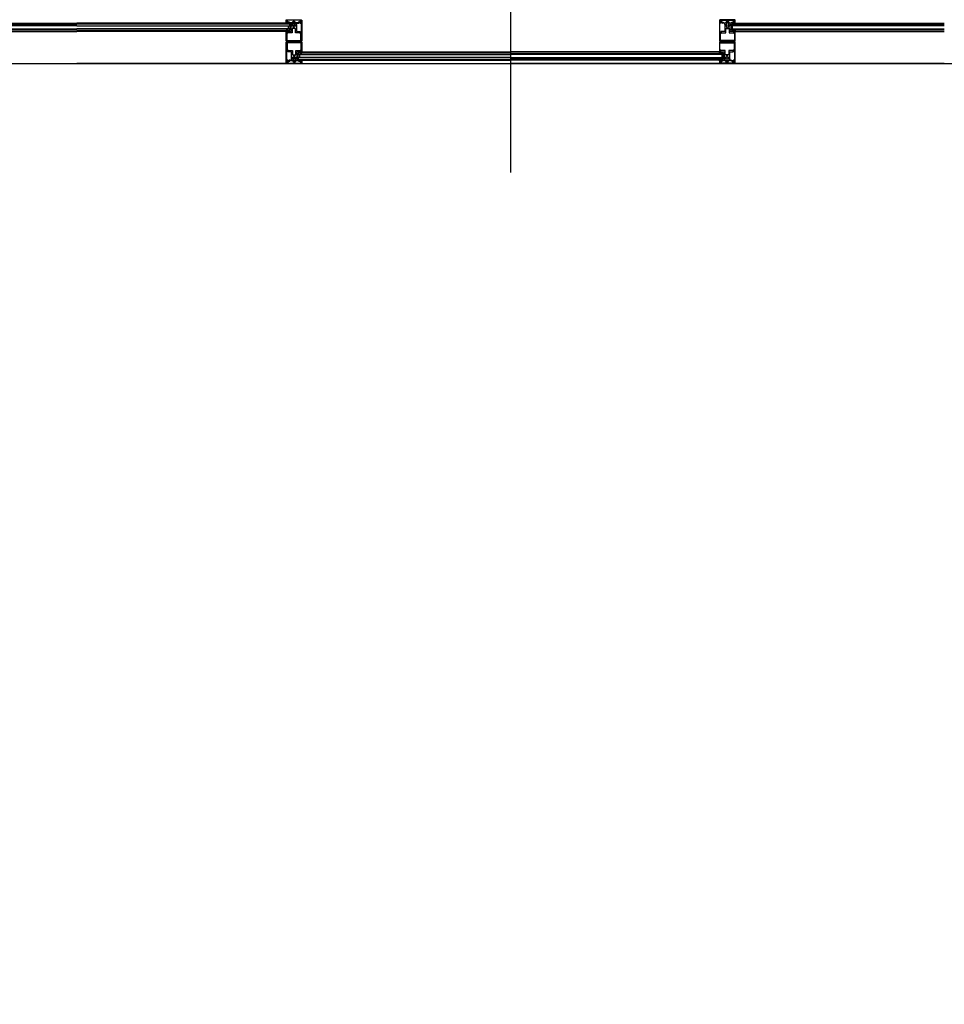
# Model space of a CAD drawing. Extents: x 2980 to 201049, y 2980 to 157420.
# Tile 23 of 78: x 85062 to 88900, y 21211 to 25298. Entities that reach past the tile are written whole.
import ezdxf

# ---------------------------------------------------------------- set-up
doc = ezdxf.new("R2010")
doc.units = 0
doc.header["$LTSCALE"] = 1200
doc.header["$PDMODE"] = 1
doc.header["$PDSIZE"] = 200
doc.layers.add('CIVIEL', color=8, linetype='CONTINUOUS')

msp = doc.modelspace()

# ---------------------------------------------------------------- linework, layer by layer
at = {"layer": 'CIVIEL'}
for p, q in [((87100, 26029), (87100, 24664)), ((84432.29048, 25283.5), (85300, 25283.5)), ((86167.70952, 25283.5), (85300, 25283.5)), ((86188.85, 25277.6), (86188.85, 25283)), ((86188.85, 25249), (86188.85, 25277.6)), ((86188.85, 25277.6), (86190.85, 25277.6)), ((86190.85, 25277.6), (86191.35, 25277.05833)), ((86191.35, 25277.05833), (86190.85, 25276.51667)), ((86190.85, 25276.51667), (86191.35, 25275.975)), ((86191.35, 25275.975), (86190.85, 25275.43333)), ((86190.85, 25275.43333), (86191.35, 25274.89167)), ((86191.35, 25274.89167), (86190.85, 25274.35)), ((86193.85, 25276.6), (86194.35, 25277.6)), ((86194.35, 25276.6), (86193.85, 25276.6)), ((86194.35, 25277.6), (86197.75, 25277.6)), ((86194.35, 25274.35), (86194.35, 25276.6)), ((86197.75, 25277.6), (86197, 25277.1875)), ((86197, 25277.1875), (86197.75, 25276.775)), ((86197.75, 25276.775), (86197, 25276.3625)), ((86197, 25276.3625), (86197.75, 25275.95)), ((86197.75, 25275.95), (86197, 25275.5375)), ((86197, 25275.5375), (86197.75, 25275.125)), ((86197.75, 25275.125), (86197, 25274.7125)), ((86197, 25274.7125), (86197.75, 25274.3)), ((86197.75, 25274.3), (86197, 25273.8875)), ((86197, 25273.8875), (86197.75, 25273.475)), ((86197.75, 25273.475), (86197, 25273.0625)), ((86197, 25273.0625), (86197.75, 25272.65)), ((86197.75, 25272.65), (86197, 25272.2375)), ((86197, 25272.2375), (86197.75, 25271.825)), ((86197.75, 25271.825), (86197, 25271.4125)), ((86197, 25271.4125), (86197.75, 25271)), ((86197.75, 25271), (86197, 25270.5875)), ((86197, 25270.5875), (86197.75, 25270.175)), ((86197.75, 25270.175), (86197, 25269.7625)), ((86197, 25269.7625), (86197.75, 25269.35)), ((86197.75, 25269.35), (86197, 25268.9375)), ((86197, 25268.9375), (86197.75, 25268.525)), ((86197.75, 25268.525), (86197, 25268.1125)), ((86197, 25268.1125), (86197.75, 25267.7)), ((86197.75, 25267.7), (86197, 25267.2875)), ((86197, 25267.2875), (86197.75, 25266.875)), ((86197.75, 25266.875), (86197, 25266.4625)), ((86197, 25266.4625), (86197.75, 25266.05)), ((86203, 25277.1875), (86202.25, 25277.6)), ((86202.25, 25277.6), (86205.65, 25277.6)), ((86202.25, 25276.775), (86203, 25277.1875)), ((86203, 25276.3625), (86202.25, 25276.775)), ((86202.25, 25275.95), (86203, 25276.3625)), ((86203, 25275.5375), (86202.25, 25275.95)), ((86202.25, 25275.125), (86203, 25275.5375)), ((86203, 25274.7125), (86202.25, 25275.125)), ((86202.25, 25274.3), (86203, 25274.7125)), ((86203, 25273.8875), (86202.25, 25274.3)), ((86202.25, 25273.475), (86203, 25273.8875)), ((86203, 25273.0625), (86202.25, 25273.475)), ((86202.25, 25272.65), (86203, 25273.0625)), ((86203, 25272.2375), (86202.25, 25272.65)), ((86202.25, 25271.825), (86203, 25272.2375)), ((86203, 25271.4125), (86202.25, 25271.825)), ((86202.25, 25271), (86203, 25271.4125)), ((86203, 25270.5875), (86202.25, 25271)), ((86202.25, 25270.175), (86203, 25270.5875)), ((86203, 25269.7625), (86202.25, 25270.175)), ((86202.25, 25269.35), (86203, 25269.7625)), ((86203, 25268.9375), (86202.25, 25269.35)), ((86202.25, 25268.525), (86203, 25268.9375)), ((86203, 25268.1125), (86202.25, 25268.525)), ((86202.25, 25267.7), (86203, 25268.1125)), ((86203, 25267.2875), (86202.25, 25267.7)), ((86202.25, 25266.875), (86203, 25267.2875)), ((86203, 25266.4625), (86202.25, 25266.875)), ((86202.25, 25266.05), (86203, 25266.4625)), ((86205.65, 25277.6), (86206.15, 25276.6)), ((86206.15, 25276.6), (86205.65, 25276.6)), ((86205.65, 25276.6), (86205.65, 25274.35)), ((86208.65, 25277.05833), (86209.15, 25277.6)), ((86209.15, 25276.51667), (86208.65, 25277.05833)), ((86208.65, 25275.975), (86209.15, 25276.51667)), ((86209.15, 25275.43333), (86208.65, 25275.975)), ((86208.65, 25274.89167), (86209.15, 25275.43333)), ((86209.15, 25274.35), (86208.65, 25274.89167)), ((86209.15, 25277.6), (86211.15, 25277.6)), ((86211.15, 25277.6), (86211.15, 25283)), ((86211.15, 25277.6), (86211.15, 25249)), ((87988.85, 25277.6), (87988.85, 25283)), ((87988.85, 25277.6), (87988.85, 25249)), ((87990.85, 25277.6), (87988.85, 25277.6)), ((87991.35, 25277.05833), (87990.85, 25277.6)), ((87990.85, 25276.51667), (87991.35, 25277.05833)), ((87991.35, 25275.975), (87990.85, 25276.51667)), ((87990.85, 25275.43333), (87991.35, 25275.975)), ((87991.35, 25274.89167), (87990.85, 25275.43333)), ((87990.85, 25274.35), (87991.35, 25274.89167)), ((87994.35, 25277.6), (87993.85, 25276.6)), ((87993.85, 25276.6), (87994.35, 25276.6)), ((87997.75, 25277.6), (87994.35, 25277.6)), ((87994.35, 25276.6), (87994.35, 25274.35)), ((87997, 25277.1875), (87997.75, 25277.6)), ((87997.75, 25276.775), (87997, 25277.1875)), ((87997, 25276.3625), (87997.75, 25276.775)), ((87997.75, 25275.95), (87997, 25276.3625)), ((87997, 25275.5375), (87997.75, 25275.95)), ((87997.75, 25275.125), (87997, 25275.5375)), ((87997, 25274.7125), (87997.75, 25275.125)), ((87997.75, 25274.3), (87997, 25274.7125)), ((87997, 25273.8875), (87997.75, 25274.3)), ((87997.75, 25273.475), (87997, 25273.8875)), ((87997, 25273.0625), (87997.75, 25273.475)), ((87997.75, 25272.65), (87997, 25273.0625)), ((87997, 25272.2375), (87997.75, 25272.65)), ((87997.75, 25271.825), (87997, 25272.2375)), ((87997, 25271.4125), (87997.75, 25271.825)), ((87997.75, 25271), (87997, 25271.4125)), ((87997, 25270.5875), (87997.75, 25271)), ((87997.75, 25270.175), (87997, 25270.5875)), ((87997, 25269.7625), (87997.75, 25270.175)), ((87997.75, 25269.35), (87997, 25269.7625)), ((87997, 25268.9375), (87997.75, 25269.35)), ((87997.75, 25268.525), (87997, 25268.9375)), ((87997, 25268.1125), (87997.75, 25268.525)), ((87997.75, 25267.7), (87997, 25268.1125)), ((87997, 25267.2875), (87997.75, 25267.7)), ((87997.75, 25266.875), (87997, 25267.2875)), ((87997, 25266.4625), (87997.75, 25266.875)), ((87997.75, 25266.05), (87997, 25266.4625)), ((88002.25, 25277.6), (88003, 25277.1875)), ((88005.65, 25277.6), (88002.25, 25277.6)), ((88003, 25277.1875), (88002.25, 25276.775)), ((88002.25, 25276.775), (88003, 25276.3625)), ((88003, 25276.3625), (88002.25, 25275.95)), ((88002.25, 25275.95), (88003, 25275.5375)), ((88003, 25275.5375), (88002.25, 25275.125)), ((88002.25, 25275.125), (88003, 25274.7125)), ((88003, 25274.7125), (88002.25, 25274.3)), ((88002.25, 25274.3), (88003, 25273.8875)), ((88003, 25273.8875), (88002.25, 25273.475)), ((88002.25, 25273.475), (88003, 25273.0625)), ((88003, 25273.0625), (88002.25, 25272.65)), ((88002.25, 25272.65), (88003, 25272.2375)), ((88003, 25272.2375), (88002.25, 25271.825)), ((88002.25, 25271.825), (88003, 25271.4125)), ((88003, 25271.4125), (88002.25, 25271)), ((88002.25, 25271), (88003, 25270.5875)), ((88003, 25270.5875), (88002.25, 25270.175)), ((88002.25, 25270.175), (88003, 25269.7625)), ((88003, 25269.7625), (88002.25, 25269.35)), ((88002.25, 25269.35), (88003, 25268.9375)), ((88003, 25268.9375), (88002.25, 25268.525)), ((88002.25, 25268.525), (88003, 25268.1125)), ((88003, 25268.1125), (88002.25, 25267.7)), ((88002.25, 25267.7), (88003, 25267.2875)), ((88003, 25267.2875), (88002.25, 25266.875)), ((88002.25, 25266.875), (88003, 25266.4625)), ((88003, 25266.4625), (88002.25, 25266.05)), ((88006.15, 25276.6), (88005.65, 25277.6)), ((88005.65, 25276.6), (88006.15, 25276.6)), ((88005.65, 25274.35), (88005.65, 25276.6)), ((88009.15, 25277.6), (88008.65, 25277.05833)), ((88008.65, 25277.05833), (88009.15, 25276.51667)), ((88009.15, 25276.51667), (88008.65, 25275.975)), ((88008.65, 25275.975), (88009.15, 25275.43333)), ((88009.15, 25275.43333), (88008.65, 25274.89167)), ((88008.65, 25274.89167), (88009.15, 25274.35)), ((88011.15, 25277.6), (88009.15, 25277.6)), ((88011.15, 25277.6), (88011.15, 25283)), ((88011.15, 25249), (88011.15, 25277.6)), ((88032.29048, 25283.5), (88900, 25283.5)), ((84431.75, 25249), (85300, 25249)), ((86168.25, 25249), (85300, 25249)), ((86168.25, 25209.3), (86168.25, 25249)), ((86168.25, 25249), (86170.25, 25249)), ((86170.25, 25249), (86170.75, 25248.45833)), ((86170.75, 25248.45833), (86170.25, 25247.91667)), ((86170.25, 25247.91667), (86170.75, 25247.375)), ((86170.75, 25247.375), (86170.25, 25246.83333)), ((86170.25, 25246.83333), (86170.75, 25246.29167)), ((86170.75, 25246.29167), (86170.25, 25245.75)), ((86173.25, 25248), (86173.75, 25249)), ((86173.75, 25248), (86173.25, 25248)), ((86173.75, 25249), (86188.85, 25249)), ((86173.75, 25245.75), (86173.75, 25248)), ((86211.15, 25249), (86226.25, 25249)), ((86226.25, 25249), (86226.75, 25248)), ((86226.75, 25248), (86226.25, 25248)), ((86226.25, 25248), (86226.25, 25245.75)), ((86229.25, 25248.45833), (86229.75, 25249)), ((86229.75, 25247.91667), (86229.25, 25248.45833)), ((86229.25, 25247.375), (86229.75, 25247.91667)), ((86229.75, 25246.83333), (86229.25, 25247.375)), ((86229.25, 25246.29167), (86229.75, 25246.83333)), ((86229.75, 25245.75), (86229.25, 25246.29167)), ((86229.75, 25249), (86231.75, 25249)), ((86231.75, 25249), (86231.75, 25209.3)), ((87968.25, 25249), (87968.25, 25209.3)), ((87970.25, 25249), (87968.25, 25249)), ((87970.75, 25248.45833), (87970.25, 25249)), ((87970.25, 25247.91667), (87970.75, 25248.45833)), ((87970.75, 25247.375), (87970.25, 25247.91667)), ((87970.25, 25246.83333), (87970.75, 25247.375)), ((87970.75, 25246.29167), (87970.25, 25246.83333)), ((87970.25, 25245.75), (87970.75, 25246.29167)), ((87973.75, 25249), (87973.25, 25248)), ((87973.25, 25248), (87973.75, 25248)), ((87988.85, 25249), (87973.75, 25249)), ((87973.75, 25248), (87973.75, 25245.75)), ((88026.25, 25249), (88011.15, 25249)), ((88026.75, 25248), (88026.25, 25249)), ((88026.25, 25248), (88026.75, 25248)), ((88026.25, 25245.75), (88026.25, 25248)), ((88029.75, 25249), (88029.25, 25248.45833)), ((88029.25, 25248.45833), (88029.75, 25247.91667)), ((88029.75, 25247.91667), (88029.25, 25247.375)), ((88029.25, 25247.375), (88029.75, 25246.83333)), ((88029.75, 25246.83333), (88029.25, 25246.29167)), ((88029.25, 25246.29167), (88029.75, 25245.75)), ((88031.75, 25249), (88029.75, 25249)), ((88031.75, 25249), (88900, 25249)), ((88031.75, 25209.3), (88031.75, 25249)), ((86231.75, 25209.3), (86168.25, 25209.3)), ((86170.25, 25204.3), (86233.75, 25204.3)), ((86170.25, 25164.6), (86170.25, 25204.3)), ((86233.75, 25204.3), (86233.75, 25164.6)), ((88029.75, 25204.3), (87966.25, 25204.3)), ((87966.25, 25204.3), (87966.25, 25164.6)), ((87968.25, 25209.3), (88031.75, 25209.3)), ((88029.75, 25164.6), (88029.75, 25204.3)), ((86172.25, 25164.6), (86170.25, 25164.6)), ((86172.25, 25167.85), (86172.75, 25167.30833)), ((86172.75, 25167.30833), (86172.25, 25166.76667)), ((86172.25, 25166.76667), (86172.75, 25166.225)), ((86172.75, 25166.225), (86172.25, 25165.68333)), ((86172.25, 25165.68333), (86172.75, 25165.14167)), ((86172.75, 25165.14167), (86172.25, 25164.6)), ((86175.25, 25165.6), (86175.75, 25165.6)), ((86175.75, 25164.6), (86175.25, 25165.6)), ((86175.75, 25165.6), (86175.75, 25167.85)), ((86190.85, 25164.6), (86175.75, 25164.6)), ((86190.85, 25136), (86190.85, 25164.6)), ((86190.85, 25136), (86190.85, 25130.6)), ((86192.85, 25136), (86190.85, 25136)), ((86192.85, 25139.25), (86193.35, 25138.70833)), ((86193.35, 25138.70833), (86192.85, 25138.16667)), ((86192.85, 25138.16667), (86193.35, 25137.625)), ((86193.35, 25137.625), (86192.85, 25137.08333)), ((86192.85, 25137.08333), (86193.35, 25136.54167)), ((86193.35, 25136.54167), (86192.85, 25136)), ((86195.85, 25137), (86196.35, 25137)), ((86196.35, 25136), (86195.85, 25137)), ((86196.35, 25137), (86196.35, 25139.25)), ((86199.75, 25136), (86196.35, 25136)), ((86199.75, 25147.55), (86199, 25147.1375)), ((86199, 25147.1375), (86199.75, 25146.725)), ((86199.75, 25146.725), (86199, 25146.3125)), ((86199, 25146.3125), (86199.75, 25145.9)), ((86199.75, 25145.9), (86199, 25145.4875)), ((86199, 25145.4875), (86199.75, 25145.075)), ((86199.75, 25145.075), (86199, 25144.6625)), ((86199, 25144.6625), (86199.75, 25144.25)), ((86199.75, 25144.25), (86199, 25143.8375)), ((86199, 25143.8375), (86199.75, 25143.425)), ((86199.75, 25143.425), (86199, 25143.0125)), ((86199, 25143.0125), (86199.75, 25142.6)), ((86199.75, 25142.6), (86199, 25142.1875)), ((86199, 25142.1875), (86199.75, 25141.775)), ((86199.75, 25141.775), (86199, 25141.3625)), ((86199, 25141.3625), (86199.75, 25140.95)), ((86199.75, 25140.95), (86199, 25140.5375)), ((86199, 25140.5375), (86199.75, 25140.125)), ((86199.75, 25140.125), (86199, 25139.7125)), ((86199, 25139.7125), (86199.75, 25139.3)), ((86199.75, 25139.3), (86199, 25138.8875)), ((86199, 25138.8875), (86199.75, 25138.475)), ((86199.75, 25138.475), (86199, 25138.0625)), ((86199, 25138.0625), (86199.75, 25137.65)), ((86199.75, 25137.65), (86199, 25137.2375)), ((86199, 25137.2375), (86199.75, 25136.825)), ((86199.75, 25136.825), (86199, 25136.4125)), ((86199, 25136.4125), (86199.75, 25136)), ((86205, 25147.1375), (86204.25, 25147.55)), ((86204.25, 25146.725), (86205, 25147.1375)), ((86205, 25146.3125), (86204.25, 25146.725)), ((86204.25, 25145.9), (86205, 25146.3125)), ((86205, 25145.4875), (86204.25, 25145.9)), ((86204.25, 25145.075), (86205, 25145.4875)), ((86205, 25144.6625), (86204.25, 25145.075)), ((86204.25, 25144.25), (86205, 25144.6625)), ((86205, 25143.8375), (86204.25, 25144.25)), ((86204.25, 25143.425), (86205, 25143.8375)), ((86205, 25143.0125), (86204.25, 25143.425)), ((86204.25, 25142.6), (86205, 25143.0125)), ((86205, 25142.1875), (86204.25, 25142.6)), ((86204.25, 25141.775), (86205, 25142.1875)), ((86205, 25141.3625), (86204.25, 25141.775)), ((86204.25, 25140.95), (86205, 25141.3625)), ((86205, 25140.5375), (86204.25, 25140.95)), ((86204.25, 25140.125), (86205, 25140.5375)), ((86205, 25139.7125), (86204.25, 25140.125)), ((86204.25, 25139.3), (86205, 25139.7125)), ((86205, 25138.8875), (86204.25, 25139.3)), ((86204.25, 25138.475), (86205, 25138.8875)), ((86205, 25138.0625), (86204.25, 25138.475)), ((86204.25, 25137.65), (86205, 25138.0625)), ((86205, 25137.2375), (86204.25, 25137.65)), ((86204.25, 25136.825), (86205, 25137.2375)), ((86205, 25136.4125), (86204.25, 25136.825)), ((86204.25, 25136), (86205, 25136.4125)), ((86207.65, 25136), (86204.25, 25136)), ((86207.65, 25139.25), (86207.65, 25137)), ((86208.15, 25137), (86207.65, 25136)), ((86207.65, 25137), (86208.15, 25137)), ((86210.65, 25138.70833), (86211.15, 25139.25)), ((86211.15, 25138.16667), (86210.65, 25138.70833)), ((86210.65, 25137.625), (86211.15, 25138.16667)), ((86211.15, 25137.08333), (86210.65, 25137.625)), ((86210.65, 25136.54167), (86211.15, 25137.08333)), ((86211.15, 25136), (86210.65, 25136.54167)), ((86213.15, 25136), (86211.15, 25136)), ((86213.15, 25164.6), (86213.15, 25136)), ((86228.25, 25164.6), (86213.15, 25164.6)), ((86213.15, 25136), (86213.15, 25130.6)), ((86228.25, 25167.85), (86228.25, 25165.6)), ((86228.75, 25165.6), (86228.25, 25164.6)), ((86228.25, 25165.6), (86228.75, 25165.6)), ((86231.25, 25167.30833), (86231.75, 25167.85)), ((86231.75, 25166.76667), (86231.25, 25167.30833)), ((86231.25, 25166.225), (86231.75, 25166.76667)), ((86231.75, 25165.68333), (86231.25, 25166.225)), ((86231.25, 25165.14167), (86231.75, 25165.68333)), ((86231.75, 25164.6), (86231.25, 25165.14167)), ((86233.75, 25164.6), (86231.75, 25164.6)), ((86233.75, 25164.6), (87100, 25164.6)), ((87966.25, 25164.6), (87100, 25164.6)), ((87966.25, 25164.6), (87968.25, 25164.6)), ((87968.75, 25167.30833), (87968.25, 25167.85)), ((87968.25, 25166.76667), (87968.75, 25167.30833)), ((87968.75, 25166.225), (87968.25, 25166.76667)), ((87968.25, 25165.68333), (87968.75, 25166.225)), ((87968.75, 25165.14167), (87968.25, 25165.68333)), ((87968.25, 25164.6), (87968.75, 25165.14167)), ((87971.75, 25165.6), (87971.25, 25165.6)), ((87971.25, 25165.6), (87971.75, 25164.6)), ((87971.75, 25167.85), (87971.75, 25165.6)), ((87971.75, 25164.6), (87986.85, 25164.6)), ((87986.85, 25164.6), (87986.85, 25136)), ((87986.85, 25136), (87988.85, 25136)), ((87986.85, 25136), (87986.85, 25130.6)), ((87989.35, 25138.70833), (87988.85, 25139.25)), ((87988.85, 25138.16667), (87989.35, 25138.70833)), ((87989.35, 25137.625), (87988.85, 25138.16667)), ((87988.85, 25137.08333), (87989.35, 25137.625)), ((87989.35, 25136.54167), (87988.85, 25137.08333)), ((87988.85, 25136), (87989.35, 25136.54167)), ((87992.35, 25137), (87991.85, 25137)), ((87991.85, 25137), (87992.35, 25136)), ((87992.35, 25139.25), (87992.35, 25137)), ((87992.35, 25136), (87995.75, 25136)), ((87995, 25147.1375), (87995.75, 25147.55)), ((87995.75, 25146.725), (87995, 25147.1375)), ((87995, 25146.3125), (87995.75, 25146.725)), ((87995.75, 25145.9), (87995, 25146.3125)), ((87995, 25145.4875), (87995.75, 25145.9)), ((87995.75, 25145.075), (87995, 25145.4875)), ((87995, 25144.6625), (87995.75, 25145.075)), ((87995.75, 25144.25), (87995, 25144.6625)), ((87995, 25143.8375), (87995.75, 25144.25)), ((87995.75, 25143.425), (87995, 25143.8375)), ((87995, 25143.0125), (87995.75, 25143.425)), ((87995.75, 25142.6), (87995, 25143.0125)), ((87995, 25142.1875), (87995.75, 25142.6)), ((87995.75, 25141.775), (87995, 25142.1875)), ((87995, 25141.3625), (87995.75, 25141.775)), ((87995.75, 25140.95), (87995, 25141.3625)), ((87995, 25140.5375), (87995.75, 25140.95)), ((87995.75, 25140.125), (87995, 25140.5375)), ((87995, 25139.7125), (87995.75, 25140.125)), ((87995.75, 25139.3), (87995, 25139.7125)), ((87995, 25138.8875), (87995.75, 25139.3)), ((87995.75, 25138.475), (87995, 25138.8875)), ((87995, 25138.0625), (87995.75, 25138.475)), ((87995.75, 25137.65), (87995, 25138.0625)), ((87995, 25137.2375), (87995.75, 25137.65)), ((87995.75, 25136.825), (87995, 25137.2375)), ((87995, 25136.4125), (87995.75, 25136.825)), ((87995.75, 25136), (87995, 25136.4125)), ((88000.25, 25147.55), (88001, 25147.1375)), ((88001, 25147.1375), (88000.25, 25146.725)), ((88000.25, 25146.725), (88001, 25146.3125)), ((88001, 25146.3125), (88000.25, 25145.9)), ((88000.25, 25145.9), (88001, 25145.4875)), ((88001, 25145.4875), (88000.25, 25145.075)), ((88000.25, 25145.075), (88001, 25144.6625)), ((88001, 25144.6625), (88000.25, 25144.25)), ((88000.25, 25144.25), (88001, 25143.8375)), ((88001, 25143.8375), (88000.25, 25143.425)), ((88000.25, 25143.425), (88001, 25143.0125)), ((88001, 25143.0125), (88000.25, 25142.6)), ((88000.25, 25142.6), (88001, 25142.1875)), ((88001, 25142.1875), (88000.25, 25141.775)), ((88000.25, 25141.775), (88001, 25141.3625)), ((88001, 25141.3625), (88000.25, 25140.95)), ((88000.25, 25140.95), (88001, 25140.5375)), ((88001, 25140.5375), (88000.25, 25140.125)), ((88000.25, 25140.125), (88001, 25139.7125)), ((88001, 25139.7125), (88000.25, 25139.3)), ((88000.25, 25139.3), (88001, 25138.8875)), ((88001, 25138.8875), (88000.25, 25138.475)), ((88000.25, 25138.475), (88001, 25138.0625)), ((88001, 25138.0625), (88000.25, 25137.65)), ((88000.25, 25137.65), (88001, 25137.2375)), ((88001, 25137.2375), (88000.25, 25136.825)), ((88000.25, 25136.825), (88001, 25136.4125)), ((88001, 25136.4125), (88000.25, 25136)), ((88000.25, 25136), (88003.65, 25136)), ((88003.65, 25137), (88003.65, 25139.25)), ((88003.65, 25136), (88004.15, 25137)), ((88004.15, 25137), (88003.65, 25137)), ((88007.15, 25139.25), (88006.65, 25138.70833)), ((88006.65, 25138.70833), (88007.15, 25138.16667)), ((88007.15, 25138.16667), (88006.65, 25137.625)), ((88006.65, 25137.625), (88007.15, 25137.08333)), ((88007.15, 25137.08333), (88006.65, 25136.54167)), ((88006.65, 25136.54167), (88007.15, 25136)), ((88007.15, 25136), (88009.15, 25136)), ((88009.15, 25136), (88009.15, 25164.6)), ((88009.15, 25164.6), (88024.25, 25164.6)), ((88009.15, 25136), (88009.15, 25130.6)), ((88024.25, 25165.6), (88024.25, 25167.85)), ((88024.25, 25164.6), (88024.75, 25165.6)), ((88024.75, 25165.6), (88024.25, 25165.6)), ((88027.75, 25167.85), (88027.25, 25167.30833)), ((88027.25, 25167.30833), (88027.75, 25166.76667)), ((88027.75, 25166.76667), (88027.25, 25166.225)), ((88027.25, 25166.225), (88027.75, 25165.68333)), ((88027.75, 25165.68333), (88027.25, 25165.14167)), ((88027.25, 25165.14167), (88027.75, 25164.6)), ((88027.75, 25164.6), (88029.75, 25164.6)), ((84368.25, 25115.6), (85300, 25115.6)), ((85300, 25115.6), (86172.75, 25115.6)), ((86233.75, 25115.6), (85300, 25115.6)), ((86170.25, 25115.6), (87100, 25115.6)), ((86234.29048, 25130.1), (87100, 25130.1)), ((87965.70952, 25130.1), (87100, 25130.1)), ((88029.75, 25115.6), (87100, 25115.6)), ((87966.25, 25115.6), (88900, 25115.6)), ((88900, 25115.6), (88027.25, 25115.6))]:
    msp.add_line(p, q, dxfattribs=at)
for points in [[(85300, 25272), (84416.5, 25272), (84416.5, 25280), (85300, 25280)], [(85300, 25254), (84416.5, 25254), (84416.5, 25260), (85300, 25260)], [(85300, 25272), (86183.5, 25272), (86183.5, 25280), (85300, 25280)], [(85300, 25254), (86183.5, 25254), (86183.5, 25260), (85300, 25260)], [(88900, 25272), (88016.5, 25272), (88016.5, 25280), (88900, 25280)], [(88900, 25254), (88016.5, 25254), (88016.5, 25260), (88900, 25260)], [(87100, 25159.6), (86218.5, 25159.6), (86218.5, 25153.6), (87100, 25153.6)], [(87100, 25141.6), (86218.5, 25141.6), (86218.5, 25133.6), (87100, 25133.6)], [(87100, 25159.6), (87981.5, 25159.6), (87981.5, 25153.6), (87100, 25153.6)], [(87100, 25141.6), (87981.5, 25141.6), (87981.5, 25133.6), (87100, 25133.6)]]:
    msp.add_lwpolyline(points, dxfattribs=at)
for points in [[(86178.72305, 25280.30462), (86178.72305, 25280.30462, -0.4142135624), (86178.8428, 25280.63727), (86181.40498, 25281.843), (86181.40498, 25282), (86179.97719, 25282), (86175.86555, 25280.06511, -0.4142135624), (86175.20024, 25280.30462), (86175.20024, 25280.30462, -0.4142135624), (86175.32, 25280.63727), (86177.80298, 25281.80573, 0.8963954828), (86177.7707, 25281.89975), (86169.50442, 25280.03797, -0.4142135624), (86168.90678, 25280.41589), (86168.87382, 25280.56222, -0.4142135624), (86168.9494, 25280.68175), (86172.64234, 25281.5135), (86172.64234, 25281.75), (86170.62313, 25281.75), (86163.01466, 25280.03637, -0.8693059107), (86162.73474, 25280.77748), (86167.70952, 25283.5), (86168.25, 25283.5, 0.4142135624), (86168.75, 25283), (86174.75, 25283), (86174.75, 25284.25), (86173.78986, 25284.25), (86173.78986, 25284.62065), (86174.75, 25285.7032), (86178.75, 25285.7032), (86179.71014, 25284.62065), (86179.71014, 25284.25), (86178.75, 25284.25), (86178.75, 25283), (86183.5, 25283), (86183.5, 25282), (86179.38836, 25280.06511, -0.4142135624)], [(86231.75, 25283.5, -0.4142135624), (86231.25, 25283), (86231.16956, 25283, -0.3394542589), (86230.6866, 25283.37059), (86230.25, 25285, -1), (86230.25, 25288), (86230.25, 25295, 0.4142135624), (86228.75, 25296.5), (86171.25, 25296.5, 0.4142135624), (86169.75, 25295), (86169.75, 25288, -1), (86169.75, 25285), (86169.3134, 25283.37059, -0.3394542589), (86168.83044, 25283), (86168.75, 25283, -0.4142135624), (86168.25, 25283.5), (86168.25, 25295.5, -0.4142135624), (86170.75, 25298), (86229.25, 25298, -0.4142135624), (86231.75, 25295.5)], [(86220.75, 25283), (86220.75, 25284), (86219.75, 25284), (86219.75, 25286), (86226.75, 25286), (86226.75, 25284), (86225.75, 25284), (86225.75, 25283), (86230.32977, 25283, 0.493145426), (86230.66784, 25283.44059), (86230.25, 25285, -0.767326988), (86229.5, 25287.79904), (86228.58245, 25291.22339, 0.7103886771), (86224.6286, 25291.51519, 0.4075403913), (86224.878, 25290.86221, -0.8043780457), (86224.25, 25288), (86217.75, 25288), (86217.75, 25285.6099, -0.4732848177), (86217.15194, 25285.11961), (86206, 25286), (86194, 25286), (86182.84806, 25285.11961, -0.4732848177), (86182.25, 25285.6099), (86182.25, 25288), (86175.75, 25288, -0.8043780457), (86175.122, 25290.86221, 0.4075403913), (86175.3714, 25291.51519, 0.7103886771), (86171.41755, 25291.22339), (86170.5, 25287.79904, -0.767326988), (86169.75, 25285), (86169.33216, 25283.44059, 0.493145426), (86169.67023, 25283), (86174.25, 25283), (86174.25, 25284), (86173.25, 25284), (86173.25, 25286), (86180.25, 25286), (86180.25, 25284), (86179.25, 25284), (86179.25, 25283)], [(87968.25, 25283.5, 0.4142135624), (87968.75, 25283), (87968.83044, 25283, 0.3394542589), (87969.3134, 25283.37059), (87969.75, 25285, 1), (87969.75, 25288), (87969.75, 25295, -0.4142135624), (87971.25, 25296.5), (88028.75, 25296.5, -0.4142135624), (88030.25, 25295), (88030.25, 25288, 1), (88030.25, 25285), (88030.6866, 25283.37059, 0.3394542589), (88031.16956, 25283), (88031.25, 25283, 0.4142135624), (88031.75, 25283.5), (88031.75, 25295.5, 0.4142135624), (88029.25, 25298), (87970.75, 25298, 0.4142135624), (87968.25, 25295.5)], [(87979.25, 25283), (87979.25, 25284), (87980.25, 25284), (87980.25, 25286), (87973.25, 25286), (87973.25, 25284), (87974.25, 25284), (87974.25, 25283), (87969.67023, 25283, -0.493145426), (87969.33216, 25283.44059), (87969.75, 25285, 0.767326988), (87970.5, 25287.79904), (87971.41755, 25291.22339, -0.7103886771), (87975.3714, 25291.51519, -0.4075403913), (87975.122, 25290.86221, 0.8043780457), (87975.75, 25288), (87982.25, 25288), (87982.25, 25285.6099, 0.4732848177), (87982.84806, 25285.11961), (87994, 25286), (88006, 25286), (88017.15194, 25285.11961, 0.4732848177), (88017.75, 25285.6099), (88017.75, 25288), (88024.25, 25288, 0.8043780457), (88024.878, 25290.86221, -0.4075403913), (88024.6286, 25291.51519, -0.7103886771), (88028.58245, 25291.22339), (88029.5, 25287.79904, 0.767326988), (88030.25, 25285), (88030.66784, 25283.44059, -0.493145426), (88030.32977, 25283), (88025.75, 25283), (88025.75, 25284), (88026.75, 25284), (88026.75, 25286), (88019.75, 25286), (88019.75, 25284), (88020.75, 25284), (88020.75, 25283)], [(88021.27695, 25280.30462), (88021.27695, 25280.30462, 0.4142135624), (88021.1572, 25280.63727), (88018.59502, 25281.843), (88018.59502, 25282), (88020.02281, 25282), (88024.13445, 25280.06511, 0.4142135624), (88024.79976, 25280.30462), (88024.79976, 25280.30462, 0.4142135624), (88024.68, 25280.63727), (88022.19702, 25281.80573, -0.8963954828), (88022.2293, 25281.89975), (88030.49558, 25280.03797, 0.4142135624), (88031.09322, 25280.41589), (88031.12618, 25280.56222, 0.4142135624), (88031.0506, 25280.68175), (88027.35766, 25281.5135), (88027.35766, 25281.75), (88029.37687, 25281.75), (88036.98534, 25280.03637, 0.8693059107), (88037.26526, 25280.77748), (88032.29048, 25283.5), (88031.75, 25283.5, -0.4142135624), (88031.25, 25283), (88025.25, 25283), (88025.25, 25284.25), (88026.21014, 25284.25), (88026.21014, 25284.62065), (88025.25, 25285.7032), (88021.25, 25285.7032), (88020.28986, 25284.62065), (88020.28986, 25284.25), (88021.25, 25284.25), (88021.25, 25283), (88016.5, 25283), (88016.5, 25282), (88020.61164, 25280.06511, 0.4142135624)], [(86171.90304, 25244.9258), (86173.64572, 25246.66848, 0.8549657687), (86173.27668, 25247.17534), (86172.25, 25246.64957), (86172.25, 25249), (86176.25, 25249), (86176.25, 25254), (86168.25, 25254), (86168.25, 25249), (86171, 25249), (86171, 25247.375), (86170.75, 25247.375), (86170.75, 25245.4034, 0.6681786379)], [(88028.09696, 25244.9258), (88026.35428, 25246.66848, -0.8549657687), (88026.72332, 25247.17534), (88027.75, 25246.64957), (88027.75, 25249), (88023.75, 25249), (88023.75, 25254), (88031.75, 25254), (88031.75, 25249), (88029, 25249), (88029, 25247.375), (88029.25, 25247.375), (88029.25, 25245.4034, -0.6681786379)], [(86230.09696, 25168.6742), (86228.35428, 25166.93152, 0.8549657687), (86228.72332, 25166.42466), (86229.75, 25166.95043), (86229.75, 25164.6), (86225.75, 25164.6), (86225.75, 25159.6), (86233.75, 25159.6), (86233.75, 25164.6), (86231, 25164.6), (86231, 25166.225), (86231.25, 25166.225), (86231.25, 25168.1966, 0.6681786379)], [(87969.90304, 25168.6742), (87971.64572, 25166.93152, -0.8549657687), (87971.27668, 25166.42466), (87970.25, 25166.95043), (87970.25, 25164.6), (87974.25, 25164.6), (87974.25, 25159.6), (87966.25, 25159.6), (87966.25, 25164.6), (87969, 25164.6), (87969, 25166.225), (87968.75, 25166.225), (87968.75, 25168.1966, -0.6681786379)], [(45280, 21613), (45280, 25115.6), (95157, 25115.6), (95157, 21100), (85175, 21100), (85175, 15935), (92999, 15935), (92999, 8400.72681, -0.0377363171), (70700, 10826.92883), (70700, 13650), (71150, 13650), (71150, 14150), (70650, 14150), (70650, 13800), (53500, 13800), (53500, 21613)], [(86170.25, 25130.1, -0.4142135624), (86170.75, 25130.6), (86170.83044, 25130.6, -0.3394542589), (86171.3134, 25130.22941), (86171.75, 25128.6, -1), (86171.75, 25125.6), (86171.75, 25118.6, 0.4142135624), (86173.25, 25117.1), (86230.75, 25117.1, 0.4142135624), (86232.25, 25118.6), (86232.25, 25125.6, -1), (86232.25, 25128.6), (86232.6866, 25130.22941, -0.3394542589), (86233.16956, 25130.6), (86233.25, 25130.6, -0.4142135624), (86233.75, 25130.1), (86233.75, 25118.1, -0.4142135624), (86231.25, 25115.6), (86172.75, 25115.6, -0.4142135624), (86170.25, 25118.1)], [(86181.25, 25130.6), (86181.25, 25129.6), (86182.25, 25129.6), (86182.25, 25127.6), (86175.25, 25127.6), (86175.25, 25129.6), (86176.25, 25129.6), (86176.25, 25130.6), (86171.67023, 25130.6, 0.493145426), (86171.33216, 25130.15941), (86171.75, 25128.6, -0.767326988), (86172.5, 25125.80096), (86173.41755, 25122.37661, 0.7103886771), (86177.3714, 25122.08481, 0.4075403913), (86177.122, 25122.73779, -0.8043780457), (86177.75, 25125.6), (86184.25, 25125.6), (86184.25, 25127.9901, -0.4732848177), (86184.84806, 25128.48039), (86196, 25127.6), (86208, 25127.6), (86219.15194, 25128.48039, -0.4732848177), (86219.75, 25127.9901), (86219.75, 25125.6), (86226.25, 25125.6, -0.8043780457), (86226.878, 25122.73779, 0.4075403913), (86226.6286, 25122.08481, 0.7103886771), (86230.58245, 25122.37661), (86231.5, 25125.80096, -0.767326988), (86232.25, 25128.6), (86232.66784, 25130.15941, 0.493145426), (86232.32977, 25130.6), (86227.75, 25130.6), (86227.75, 25129.6), (86228.75, 25129.6), (86228.75, 25127.6), (86221.75, 25127.6), (86221.75, 25129.6), (86222.75, 25129.6), (86222.75, 25130.6)], [(86223.27695, 25133.29538), (86223.27695, 25133.29538, -0.4142135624), (86223.1572, 25132.96273), (86220.59502, 25131.757), (86220.59502, 25131.6), (86222.02281, 25131.6), (86226.13445, 25133.53489, -0.4142135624), (86226.79976, 25133.29538), (86226.79976, 25133.29538, -0.4142135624), (86226.68, 25132.96273), (86224.19702, 25131.79427, 0.8963954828), (86224.2293, 25131.70025), (86232.49558, 25133.56203, -0.4142135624), (86233.09322, 25133.18411), (86233.12618, 25133.03778, -0.4142135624), (86233.0506, 25132.91825), (86229.35766, 25132.0865), (86229.35766, 25131.85), (86231.37687, 25131.85), (86238.98534, 25133.56363, -0.8693059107), (86239.26526, 25132.82252), (86234.29048, 25130.1), (86233.75, 25130.1, 0.4142135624), (86233.25, 25130.6), (86227.25, 25130.6), (86227.25, 25129.35), (86228.21014, 25129.35), (86228.21014, 25128.97935), (86227.25, 25127.8968), (86223.25, 25127.8968), (86222.28986, 25128.97935), (86222.28986, 25129.35), (86223.25, 25129.35), (86223.25, 25130.6), (86218.5, 25130.6), (86218.5, 25131.6), (86222.61164, 25133.53489, -0.4142135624)], [(87976.72305, 25133.29538), (87976.72305, 25133.29538, 0.4142135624), (87976.8428, 25132.96273), (87979.40498, 25131.757), (87979.40498, 25131.6), (87977.97719, 25131.6), (87973.86555, 25133.53489, 0.4142135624), (87973.20024, 25133.29538), (87973.20024, 25133.29538, 0.4142135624), (87973.32, 25132.96273), (87975.80298, 25131.79427, -0.8963954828), (87975.7707, 25131.70025), (87967.50442, 25133.56203, 0.4142135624), (87966.90678, 25133.18411), (87966.87382, 25133.03778, 0.4142135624), (87966.9494, 25132.91825), (87970.64234, 25132.0865), (87970.64234, 25131.85), (87968.62313, 25131.85), (87961.01466, 25133.56363, 0.8693059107), (87960.73474, 25132.82252), (87965.70952, 25130.1), (87966.25, 25130.1, -0.4142135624), (87966.75, 25130.6), (87972.75, 25130.6), (87972.75, 25129.35), (87971.78986, 25129.35), (87971.78986, 25128.97935), (87972.75, 25127.8968), (87976.75, 25127.8968), (87977.71014, 25128.97935), (87977.71014, 25129.35), (87976.75, 25129.35), (87976.75, 25130.6), (87981.5, 25130.6), (87981.5, 25131.6), (87977.38836, 25133.53489, 0.4142135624)], [(88029.75, 25130.1, 0.4142135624), (88029.25, 25130.6), (88029.16956, 25130.6, 0.3394542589), (88028.6866, 25130.22941), (88028.25, 25128.6, 1), (88028.25, 25125.6), (88028.25, 25118.6, -0.4142135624), (88026.75, 25117.1), (87969.25, 25117.1, -0.4142135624), (87967.75, 25118.6), (87967.75, 25125.6, 1), (87967.75, 25128.6), (87967.3134, 25130.22941, 0.3394542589), (87966.83044, 25130.6), (87966.75, 25130.6, 0.4142135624), (87966.25, 25130.1), (87966.25, 25118.1, 0.4142135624), (87968.75, 25115.6), (88027.25, 25115.6, 0.4142135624), (88029.75, 25118.1)], [(88018.75, 25130.6), (88018.75, 25129.6), (88017.75, 25129.6), (88017.75, 25127.6), (88024.75, 25127.6), (88024.75, 25129.6), (88023.75, 25129.6), (88023.75, 25130.6), (88028.32977, 25130.6, -0.493145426), (88028.66784, 25130.15941), (88028.25, 25128.6, 0.767326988), (88027.5, 25125.80096), (88026.58245, 25122.37661, -0.7103886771), (88022.6286, 25122.08481, -0.4075403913), (88022.878, 25122.73779, 0.8043780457), (88022.25, 25125.6), (88015.75, 25125.6), (88015.75, 25127.9901, 0.4732848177), (88015.15194, 25128.48039), (88004, 25127.6), (87992, 25127.6), (87980.84806, 25128.48039, 0.4732848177), (87980.25, 25127.9901), (87980.25, 25125.6), (87973.75, 25125.6, 0.8043780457), (87973.122, 25122.73779, -0.4075403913), (87973.3714, 25122.08481, -0.7103886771), (87969.41755, 25122.37661), (87968.5, 25125.80096, 0.767326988), (87967.75, 25128.6), (87967.33216, 25130.15941, -0.493145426), (87967.67023, 25130.6), (87972.25, 25130.6), (87972.25, 25129.6), (87971.25, 25129.6), (87971.25, 25127.6), (87978.25, 25127.6), (87978.25, 25129.6), (87977.25, 25129.6), (87977.25, 25130.6)]]:
    msp.add_lwpolyline(points, format="xyb", close=True, dxfattribs=at)
for points in [[(86192.85, 25244), (86175.75, 25244), (86175.75, 25243), (86174.25, 25241.5), (86170.75, 25241.5), (86170.75, 25211.8), (86229.25, 25211.8), (86229.25, 25241.5), (86225.75, 25241.5), (86224.25, 25243), (86224.25, 25244), (86207.15, 25244), (86207.15, 25261), (86192.85, 25261)], [(86183.5, 25272), (86183.5, 25260), (86178.5, 25260), (86178.5, 25272)], [(86194, 25289), (86194, 25286), (86206, 25286), (86206, 25289)], [(86231.75, 25209.3), (86231.75, 25295.5), (86233.75, 25295.5), (86233.75, 25209.3)], [(87968.25, 25209.3), (87968.25, 25295.5), (87966.25, 25295.5), (87966.25, 25209.3)], [(88007.15, 25244), (88024.25, 25244), (88024.25, 25243), (88025.75, 25241.5), (88029.25, 25241.5), (88029.25, 25211.8), (87970.75, 25211.8), (87970.75, 25241.5), (87974.25, 25241.5), (87975.75, 25243), (87975.75, 25244), (87992.85, 25244), (87992.85, 25261), (88007.15, 25261)], [(88006, 25289), (88006, 25286), (87994, 25286), (87994, 25289)], [(88016.5, 25272), (88016.5, 25260), (88021.5, 25260), (88021.5, 25272)], [(86170.25, 25204.3), (86170.25, 25118.1), (86168.25, 25118.1), (86168.25, 25204.3)], [(86209.15, 25169.6), (86226.25, 25169.6), (86226.25, 25170.6), (86227.75, 25172.1), (86231.25, 25172.1), (86231.25, 25201.8), (86172.75, 25201.8), (86172.75, 25172.1), (86176.25, 25172.1), (86177.75, 25170.6), (86177.75, 25169.6), (86194.85, 25169.6), (86194.85, 25152.6), (86209.15, 25152.6)], [(87990.85, 25169.6), (87973.75, 25169.6), (87973.75, 25170.6), (87972.25, 25172.1), (87968.75, 25172.1), (87968.75, 25201.8), (88027.25, 25201.8), (88027.25, 25172.1), (88023.75, 25172.1), (88022.25, 25170.6), (88022.25, 25169.6), (88005.15, 25169.6), (88005.15, 25152.6), (87990.85, 25152.6)], [(88029.75, 25204.3), (88029.75, 25118.1), (88031.75, 25118.1), (88031.75, 25204.3)], [(86218.5, 25141.6), (86218.5, 25153.6), (86223.5, 25153.6), (86223.5, 25141.6)], [(87981.5, 25141.6), (87981.5, 25153.6), (87976.5, 25153.6), (87976.5, 25141.6)], [(86208, 25124.6), (86208, 25127.6), (86196, 25127.6), (86196, 25124.6)], [(87992, 25124.6), (87992, 25127.6), (88004, 25127.6), (88004, 25124.6)]]:
    msp.add_lwpolyline(points, close=True, dxfattribs=at)
msp.add_lwpolyline([(86495, 24664, 0, 29.28, 0), (86553.56, 24664, 29.28, 100, 0), (86695, 24664, 100, 170.72, 0), (86836.44, 24664, 170.72, 200, 0), (86895, 24664, 0, 0, 0), (87100, 24664, 0, 0, 0)], format="xyseb", dxfattribs=at)
for centre, radius, start, end in [((86192.6, 25274.35), 1.75, 180, 0), ((86200, 25283.05), 8.45, 44.7602701, 135.2397299), ((86200, 25266.05), 2.25, 180, 0), ((86207.4, 25274.35), 1.75, 180, 0), ((87992.6, 25274.35), 1.75, 180, 0), ((88000, 25283.05), 8.45, 44.7602701, 135.2397299), ((88000, 25266.05), 2.25, 180, 360), ((88007.4, 25274.35), 1.75, 180, 0), ((86172, 25245.75), 1.75, 180, 0), ((86228, 25245.75), 1.75, 180, 0), ((87972, 25245.75), 1.75, 180, 0), ((88028, 25245.75), 1.75, 180, 0), ((86174, 25167.85), 1.75, 0, 180), ((86194.6, 25139.25), 1.75, 0, 180), ((86202, 25147.55), 2.25, 0, 180), ((86209.4, 25139.25), 1.75, 0, 180), ((86230, 25167.85), 1.75, 0, 180), ((87970, 25167.85), 1.75, 0, 180), ((87990.6, 25139.25), 1.75, 0, 180), ((87998, 25147.55), 2.25, 360, 180), ((88005.4, 25139.25), 1.75, 0, 180), ((88026, 25167.85), 1.75, 0, 180), ((86202, 25130.55), 8.45, 224.7602701, 315.2397299), ((87998, 25130.55), 8.45, 224.7602701, 315.2397299)]:
    msp.add_arc(centre, radius, start, end, dxfattribs=at)
at = {"layer": 'CIVIEL', "linetype": 'BYBLOCK'}
for p in [(86231.75, 25254), (86231.75, 25254), (87968.25, 25254), (87968.25, 25254), (86170.25, 25159.6), (86170.25, 25159.6), (88029.75, 25159.6), (88029.75, 25159.6)]:
    msp.add_point(p, dxfattribs=at)

doc.saveas('drawing.dxf')
